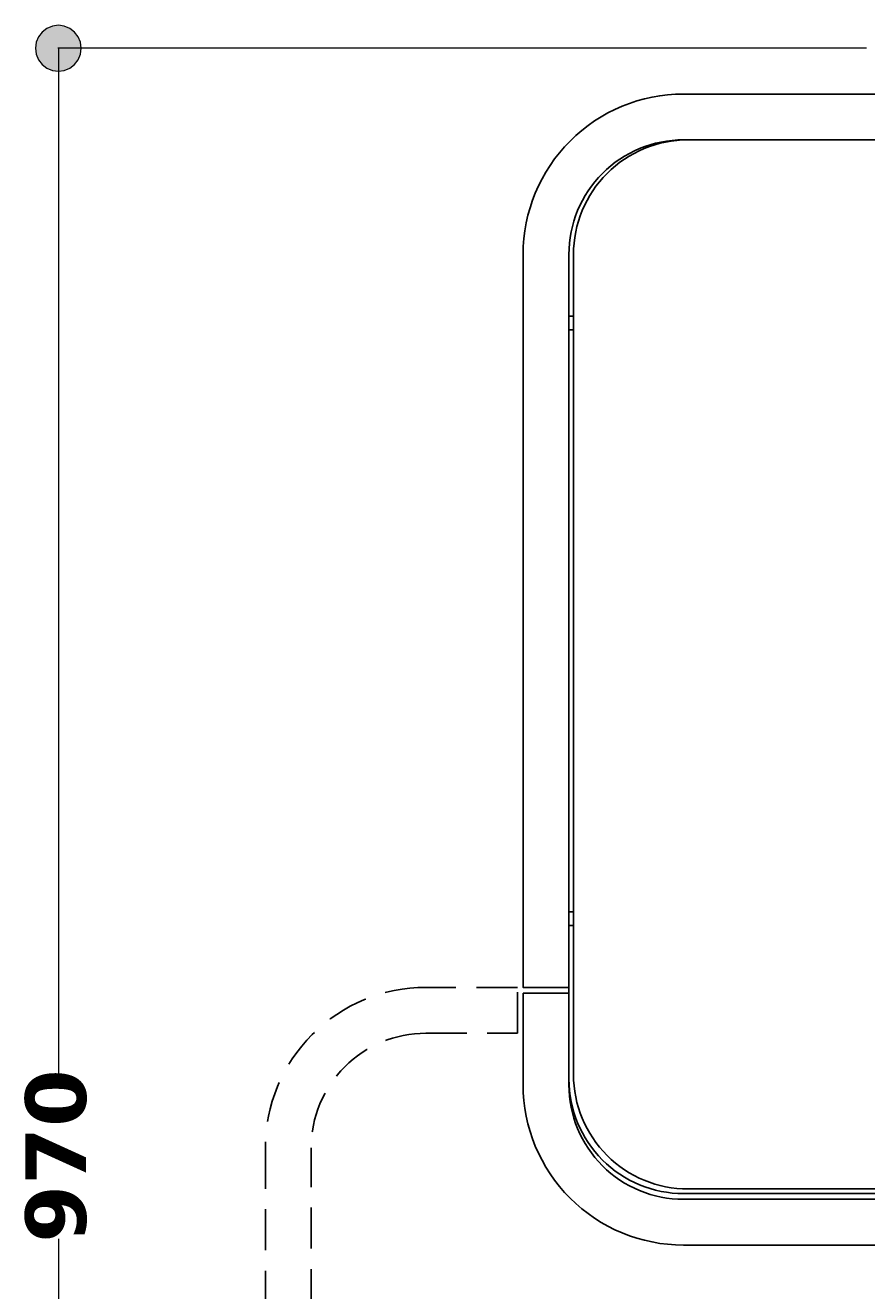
# Model space of a CAD drawing. Header units: millimetres. Extents: x 10 to 196, y -4 to 297.
# Tile 2 of 12: x 32 to 58, y 43 to 82. Entities that reach past the tile are written whole.
import ezdxf

# ---------------------------------------------------------------- set-up
doc = ezdxf.new("R2010")
doc.units = ezdxf.units.MM
doc.header["$MEASUREMENT"] = 0
for name, pattern in [('AI-Linetype-1', [1.905, 1.27, -0.635]), ('AI-Linetype-10', [1.905, 1.27, -0.635]), ('AI-Linetype-11', [1.905, 1.27, -0.635]), ('AI-Linetype-2', [1.905, 1.27, -0.635]), ('AI-Linetype-3', [1.905, 1.27, -0.635]), ('AI-Linetype-8', [1.905, 1.27, -0.635]), ('AI-Linetype-9', [1.905, 1.27, -0.635])]:
    doc.linetypes.add(name, pattern=pattern)
doc.layers.get('0').update_dxf_attribs({"lineweight": 0})
doc.layers.add('Quote', color=7, linetype='Continuous', lineweight=0)

# ---------------------------------------------------------------- blocks, each defined once
blk = doc.blocks.new('Block_8')
at = {"layer": 'Quote'}
h = blk.add_hatch(color=7, dxfattribs=at)
h.dxf.hatch_style = 2
h.paths.add_polyline_path([(33.243, 81.965), (33.06, 81.941), (32.888, 81.87), (32.742, 81.757), (32.628, 81.611), (32.557, 81.439), (32.533, 81.256), (32.557, 81.073), (32.628, 80.901), (32.742, 80.755), (32.888, 80.642), (33.06, 80.571), (33.243, 80.547), (33.426, 80.571), (33.597, 80.642), (33.743, 80.755), (33.857, 80.901), (33.928, 81.073), (33.952, 81.256), (33.928, 81.439), (33.857, 81.611), (33.743, 81.757), (33.597, 81.87), (33.426, 81.941), (33.243, 81.965)])
at = {"layer": 'Quote', "color": 7, "lineweight": 9}
for p, q in [((58.265, 81.256), (33.23, 81.256)), ((33.243, 81.256), (33.243, 49.311)), ((33.243, 44.389), (33.243, 12.454))]:
    blk.add_line(p, q, dxfattribs=at)
at = {"layer": 'Quote'}
blk.add_lwpolyline([(33.243, 81.965), (33.06, 81.941), (32.888, 81.87), (32.742, 81.757), (32.628, 81.611), (32.557, 81.439), (32.533, 81.256), (32.557, 81.073), (32.628, 80.901), (32.742, 80.755), (32.888, 80.642), (33.06, 80.571), (33.243, 80.547), (33.426, 80.571), (33.597, 80.642), (33.743, 80.755), (33.857, 80.901), (33.928, 81.073), (33.952, 81.256), (33.928, 81.439), (33.857, 81.611), (33.743, 81.757), (33.597, 81.87), (33.426, 81.941), (33.243, 81.965)], dxfattribs=at)
at = {"layer": 'Quote', "insert": (34.129, 44.266), "char_height": 0.2, "attachment_point": 7, "rotation": 90}
blk.add_mtext('\\C7;\\FVerdana Bold|b1|i0|c1;\\H1.877896;\\W1.000000;970', dxfattribs=at)

msp = doc.modelspace()

# ---------------------------------------------------------------- linework, layer by layer
at = {"color": 7, "lineweight": 25}
for p, q in [((49.19, 72.957), (49.048, 72.957)), ((49.048, 72.532), (49.19, 72.532)), ((49.19, 54.515), (49.048, 54.515)), ((49.048, 54.09), (49.19, 54.09)), ((49.048, 52.175), (49.048, 51.997)), ((47.63, 51.997), (47.63, 49.16)), ((49.048, 51.997), (47.63, 51.997)), ((49.048, 49.16), (49.048, 51.997)), ((52.595, 45.791), (82.385, 45.791)), ((82.385, 45.614), (52.595, 45.614)), ((52.595, 44.195), (82.385, 44.195))]:
    msp.add_line(p, q, dxfattribs=at)
at = {"color": 251, "linetype": 'AI-Linetype-1', "lineweight": 25}
msp.add_line((47.452, 52.175), (44.615, 52.175), dxfattribs=at)
at = {"color": 251, "linetype": 'AI-Linetype-2', "lineweight": 25}
msp.add_line((47.452, 50.756), (47.452, 52.175), dxfattribs=at)
at = {"color": 251, "linetype": 'AI-Linetype-10', "lineweight": 25}
msp.add_line((44.615, 50.756), (47.452, 50.756), dxfattribs=at)
at = {"color": 251, "linetype": 'AI-Linetype-3', "lineweight": 25}
msp.add_line((39.65, 47.21), (39.65, 17.419), dxfattribs=at)
at = {"color": 251, "linetype": 'AI-Linetype-8', "lineweight": 25}
msp.add_line((41.069, 17.419), (41.069, 47.21), dxfattribs=at)
at = {"color": 7, "lineweight": 25}
for points, knots in [([(52.595, 79.837), (51.278, 79.837), (50.015, 79.314), (49.084, 78.383), (48.153, 77.452), (47.63, 76.189), (47.63, 74.872), (47.63, 67.306), (47.63, 59.741), (47.63, 52.175), (48.102, 52.175), (48.575, 52.175), (49.048, 52.175), (49.048, 59.741), (49.048, 67.306), (49.048, 74.872), (49.048, 75.813), (49.422, 76.715), (50.087, 77.38), (50.752, 78.045), (51.654, 78.419), (52.595, 78.419), (57.442, 78.419), (62.289, 78.419), (67.135, 78.419), (67.135, 78.773), (67.135, 79.128), (67.135, 79.483), (66.781, 79.483), (66.426, 79.483), (66.071, 79.483), (66.071, 79.601), (66.071, 79.719), (66.071, 79.837), (61.579, 79.837), (57.087, 79.837), (52.595, 79.837)], [0, 0, 0, 0, 1, 1, 1, 2, 2, 2, 3, 3, 3, 4, 4, 4, 5, 5, 5, 6, 6, 6, 7, 7, 7, 8, 8, 8, 9, 9, 9, 10, 10, 10, 11, 11, 11, 12, 12, 12, 12]), ([(49.19, 74.872), (49.19, 66.408), (49.19, 57.944), (49.19, 49.479), (49.19, 48.539), (49.564, 47.637), (50.229, 46.972), (50.894, 46.306), (51.796, 45.933), (52.737, 45.933), (62.572, 45.933), (72.408, 45.933), (82.244, 45.933), (83.184, 45.933), (84.086, 46.306), (84.751, 46.972), (85.416, 47.637), (85.79, 48.539), (85.79, 49.479), (85.79, 57.944), (85.79, 66.408), (85.79, 74.872), (85.79, 75.813), (85.416, 76.715), (84.751, 77.38), (84.086, 78.045), (83.184, 78.419), (82.244, 78.419)], [0, 0, 0, 0, 1, 1, 1, 2, 2, 2, 3, 3, 3, 4, 4, 4, 5, 5, 5, 6, 6, 6, 7, 7, 7, 8, 8, 8, 9, 9, 9, 9]), ([(52.737, 78.419), (51.796, 78.419), (50.894, 78.045), (50.229, 77.38), (49.564, 76.715), (49.19, 75.813), (49.19, 74.872)], [0, 0, 0, 0, 1, 1, 1, 2, 2, 2, 2]), ([(47.63, 49.16), (47.63, 47.843), (48.153, 46.58), (49.084, 45.649), (50.015, 44.718), (51.278, 44.195), (52.595, 44.195)], [0, 0, 0, 0, 1, 1, 1, 2, 2, 2, 2]), ([(49.048, 49.337), (49.048, 48.397), (49.422, 47.495), (50.087, 46.83), (50.752, 46.165), (51.654, 45.791), (52.595, 45.791)], [0, 0, 0, 0, 1, 1, 1, 2, 2, 2, 2]), ([(49.048, 49.16), (49.048, 48.22), (49.422, 47.317), (50.087, 46.652), (50.752, 45.987), (51.654, 45.614), (52.595, 45.614)], [0, 0, 0, 0, 1, 1, 1, 2, 2, 2, 2])]:
    msp.add_open_spline(points, degree=3, knots=knots, dxfattribs=at)
at = {"color": 251, "linetype": 'AI-Linetype-11', "lineweight": 25}
msp.add_open_spline([(44.615, 52.175), (43.298, 52.175), (42.035, 51.652), (41.104, 50.72), (40.173, 49.789), (39.65, 48.526), (39.65, 47.21)], degree=3, knots=[0, 0, 0, 0, 1, 1, 1, 2, 2, 2, 2], dxfattribs=at)
at = {"color": 251, "linetype": 'AI-Linetype-9', "lineweight": 25}
msp.add_open_spline([(44.615, 50.756), (43.674, 50.756), (42.772, 50.382), (42.107, 49.717), (41.442, 49.052), (41.069, 48.15), (41.069, 47.21)], degree=3, knots=[0, 0, 0, 0, 1, 1, 1, 2, 2, 2, 2], dxfattribs=at)

# ---------------------------------------------------------------- block references
at = {"layer": 'Quote'}
msp.add_blockref('Block_8', (0, 0), dxfattribs=at)

doc.saveas('drawing.dxf')
